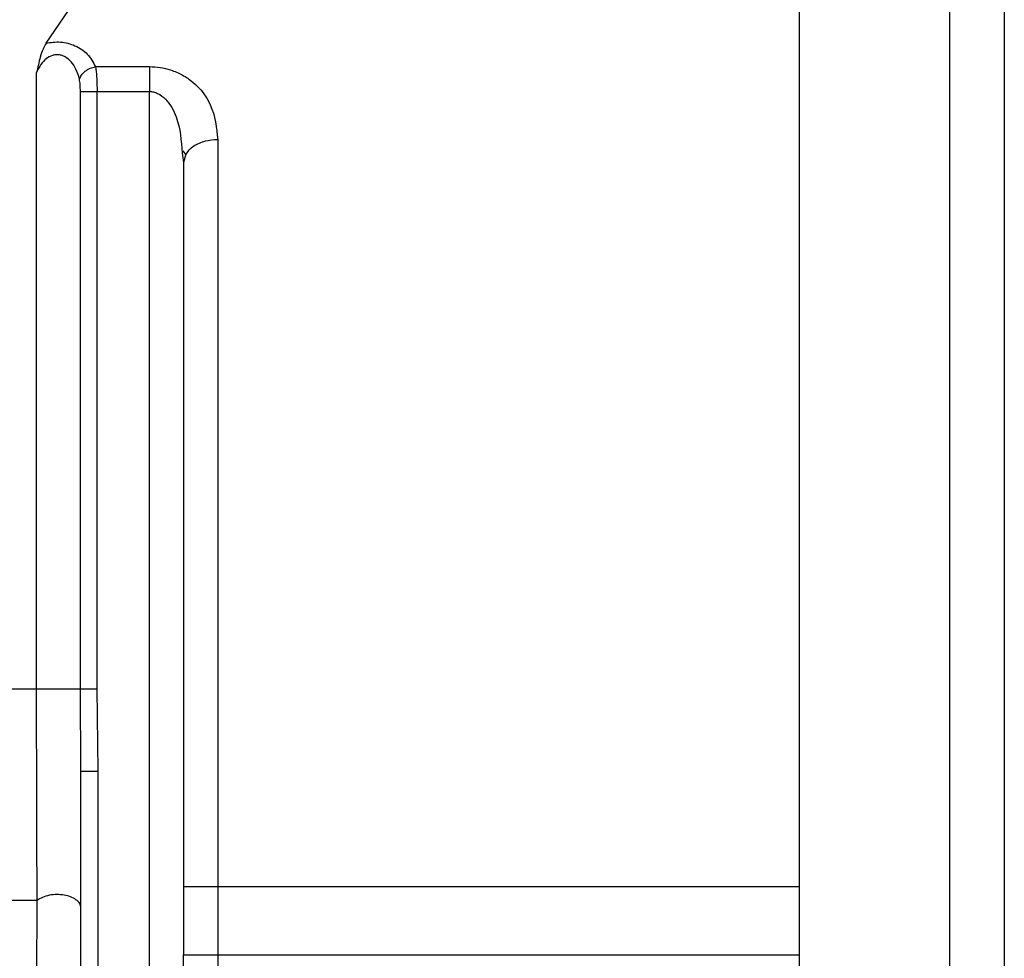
# Model space of a CAD drawing. Header units: inches. Extents: x 170 to 312, y 215 to 248.
# Tile 46 of 256: x 181.5525 to 181.6057, y 243.767 to 243.8176. Entities that reach past the tile are written whole.
import ezdxf

# ---------------------------------------------------------------- set-up
doc = ezdxf.new("R2010")
doc.units = ezdxf.units.IN
doc.header["$LTSCALE"] = 0.25
doc.header["$MEASUREMENT"] = 0
doc.layers.add('MOTOR RH', color=7, linetype='Continuous')

msp = doc.modelspace()

# ---------------------------------------------------------------- linework, layer by layer
at = {"layer": 'MOTOR RH'}
for p, q in [((181.553963, 243.816316), (181.555636, 243.818789)), ((181.553454, 243.781476), (181.553454, 243.814735)), ((181.556627, 243.815057), (181.559539, 243.815058)), ((181.555815, 243.781476), (181.555815, 243.813718)), ((181.556715, 243.813718), (181.559539, 243.813718)), ((181.556715, 243.781476), (181.556715, 243.813718)), ((181.559539, 243.739439), (181.559539, 243.813718)), ((181.561512, 243.810316), (181.56136, 243.810524)), ((181.561304, 243.810393), (181.561384, 243.809894)), ((181.561514, 243.810343), (181.561384, 243.809894)), ((181.555848, 243.777053), (181.555815, 243.781476)), ((181.556771, 243.777053), (181.556715, 243.781476)), ((181.555848, 243.739439), (181.555848, 243.777053)), ((181.556771, 243.739439), (181.556771, 243.777053)), ((181.561385, 243.770833), (181.594603, 243.770833)), ((181.561385, 243.770833), (181.561385, 243.767141)), ((181.561385, 243.767141), (181.594603, 243.767141))]:
    msp.add_line(p, q, dxfattribs=at)
at = {"layer": 'MOTOR RH', "flags": 128}
for points in [[(181.602723, 243.835425), (181.602723, 243.832372), (181.602723, 243.830033), (181.602723, 243.823506), (181.602723, 243.819388), (181.602723, 243.814757), (181.602723, 243.809661), (181.602723, 243.804155), (181.602723, 243.798297), (181.602723, 243.792148), (181.602723, 243.785773), (181.602723, 243.779241), (181.602723, 243.77262), (181.602723, 243.76598)], [(181.594603, 243.834309), (181.594603, 243.827066), (181.594603, 243.823506), (181.594603, 243.819388), (181.594603, 243.814757), (181.594603, 243.809661), (181.594603, 243.804155), (181.594603, 243.798297), (181.594603, 243.792148), (181.594603, 243.785773), (181.594603, 243.779241), (181.594603, 243.77262), (181.594603, 243.76598)], [(181.56323, 243.811115), (181.56323, 243.806829), (181.56323, 243.802251), (181.56323, 243.797416), (181.56323, 243.792364), (181.56323, 243.787137), (181.56323, 243.781777), (181.56323, 243.776327), (181.56323, 243.770833)], [(181.553454, 243.781476), (181.528269, 243.781476), (181.521979, 243.781476), (181.445566, 243.781476), (181.439488, 243.781476), (181.423755, 243.781476)], [(181.56323, 243.770833), (181.56323, 243.765132), (181.56323, 243.763124), (181.56323, 243.757136), (181.56323, 243.75516)], [(181.553483, 243.770071), (181.535256, 243.770071), (181.529532, 243.77007), (181.474916, 243.77007), (181.467868, 243.77007), (181.425954, 243.77007)]]:
    msp.add_lwpolyline(points, dxfattribs=at)
at = {"layer": 'MOTOR RH'}
for points, knots in [([(181.605676, 243.832472), (181.605676, 243.832472), (181.605676, 243.832472), (181.605676, 243.832251), (181.605676, 243.831251), (181.605676, 243.829604), (181.605676, 243.827316), (181.605676, 243.824422), (181.605676, 243.820946), (181.605676, 243.816931), (181.605676, 243.812415), (181.605676, 243.807453), (181.605676, 243.802092), (181.605676, 243.796396), (181.605676, 243.790421), (181.605676, 243.784237), (181.605676, 243.777907), (181.605676, 243.771498), (181.605676, 243.767231), (181.605676, 243.765097)], [0, 0, 0, 0, 0.0000086, 0.0625119, 0.1250052, 0.1875142, 0.2500058, 0.3125075, 0.3750071, 0.4375116, 0.5000036, 0.5625093, 0.6250031, 0.6875077, 0.7500032, 0.8125056, 0.8750014, 0.9375015, 1, 1, 1, 1]), ([(181.553963, 243.816316), (181.553906, 243.816215), (181.553784, 243.816), (181.553608, 243.815463), (181.553514, 243.81502), (181.553454, 243.814735)], [0, 0, 0, 0, 0.238648, 0.511046, 1, 1, 1, 1]), ([(181.553963, 243.816316), (181.55409, 243.816342), (181.554343, 243.816393), (181.554749, 243.816392), (181.555152, 243.816328), (181.555685, 243.816143), (181.556276, 243.815733), (181.556505, 243.815292), (181.556627, 243.815057)], [0, 0, 0, 0, 0.108359, 0.215323, 0.327747, 0.444417, 0.703958, 1, 1, 1, 1]), ([(181.555764, 243.814388), (181.555711, 243.814571), (181.555615, 243.814899), (181.555353, 243.81531), (181.555076, 243.81555), (181.554831, 243.815661), (181.554652, 243.8157), (181.554473, 243.815701), (181.554231, 243.815651), (181.553939, 243.815487), (181.553647, 243.815163), (181.553523, 243.814888), (181.553454, 243.814735)], [0, 0, 0, 0, 0.175414, 0.313081, 0.432288, 0.483751, 0.531567, 0.5769, 0.623443, 0.726263, 0.847358, 1, 1, 1, 1]), ([(181.555764, 243.814387), (181.555796, 243.814461), (181.555862, 243.814614), (181.55607, 243.814819), (181.556335, 243.814981), (181.556532, 243.815032), (181.556627, 243.815057)], [0, 0, 0, 0, 0.242419, 0.499238, 0.756345, 1, 1, 1, 1]), ([(181.556627, 243.815057), (181.556653, 243.814882), (181.556692, 243.814607), (181.556711, 243.814126), (181.556714, 243.813857), (181.556715, 243.813718)], [0, 0, 0, 0, 0.460429, 0.720484, 1, 1, 1, 1]), ([(181.559539, 243.815058), (181.559733, 243.815049), (181.560126, 243.815032), (181.560734, 243.81488), (181.561341, 243.814621), (181.562175, 243.814043), (181.563042, 243.812893), (181.563162, 243.811758), (181.56323, 243.811115)], [0, 0, 0, 0, 0.080042, 0.161762, 0.263787, 0.372457, 0.643706, 1, 1, 1, 1]), ([(181.559539, 243.815058), (181.559539, 243.814966), (181.559539, 243.814784), (181.559539, 243.814451), (181.559539, 243.814093), (181.559539, 243.813843), (181.559539, 243.813718)], [0, 0, 0, 0, 0.249887, 0.499861, 0.750083, 1, 1, 1, 1]), ([(181.555815, 243.813718), (181.555814, 243.813846), (181.555813, 243.814082), (181.55578, 243.814292), (181.555764, 243.814388)], [0, 0, 0, 0, 0.5453876, 1, 1, 1, 1]), ([(181.555815, 243.813718), (181.555848, 243.813718), (181.555914, 243.813718), (181.55613, 243.813718), (181.556404, 243.813718), (181.556611, 243.813718), (181.556715, 243.813718)], [0, 0, 0, 0, 0.249915, 0.500165, 0.749942, 1, 1, 1, 1]), ([(181.559539, 243.813718), (181.559615, 243.813712), (181.55977, 243.813701), (181.560087, 243.813583), (181.560597, 243.813178), (181.561188, 243.812092), (181.561258, 243.811056), (181.561304, 243.810393)], [0, 0, 0, 0, 0.051334, 0.10556, 0.230668, 0.507125, 1, 1, 1, 1]), ([(181.56323, 243.811115), (181.562998, 243.811098), (181.562641, 243.811073), (181.56221, 243.810921), (181.561917, 243.810763), (181.561672, 243.810569), (181.561566, 243.810418), (181.561514, 243.810343)], [0, 0, 0, 0, 0.314806, 0.484263, 0.65754, 0.830433, 1, 1, 1, 1]), ([(181.561384, 243.809894), (181.561384, 243.807103), (181.561384, 243.801522), (181.561385, 243.79181), (181.561385, 243.781507), (181.561385, 243.774391), (181.561385, 243.770833)], [0, 0, 0, 0, 0.250004, 0.5, 0.750002, 1, 1, 1, 1]), ([(181.553483, 243.770071), (181.553475, 243.771837), (181.553458, 243.775364), (181.553455, 243.779441), (181.553454, 243.781476)], [0, 0, 0, 0, 0.500572, 1, 1, 1, 1]), ([(181.555815, 243.781476), (181.555776, 243.781476), (181.555698, 243.781476), (181.555452, 243.781476), (181.555135, 243.781476), (181.554767, 243.781476), (181.55438, 243.781476), (181.55401, 243.781476), (181.553681, 243.781476), (181.55353, 243.781476), (181.553454, 243.781476)], [0, 0, 0, 0, 0.124981, 0.250102, 0.375057, 0.500073, 0.625083, 0.750022, 0.875055, 1, 1, 1, 1]), ([(181.556715, 243.781476), (181.556611, 243.781476), (181.556404, 243.781476), (181.55613, 243.781476), (181.555915, 243.781476), (181.555848, 243.781476), (181.555815, 243.781476)], [0, 0, 0, 0, 0.250015, 0.499833, 0.750083, 1, 1, 1, 1]), ([(181.555848, 243.777053), (181.555862, 243.777053), (181.55589, 243.777053), (181.556103, 243.777053), (181.556408, 243.777053), (181.55665, 243.777053), (181.556771, 243.777053)], [0, 0, 0, 0, 0.250368, 0.50019, 0.750022, 1, 1, 1, 1]), ([(181.553328, 243.739475), (181.553328, 243.739557), (181.553329, 243.739725), (181.553338, 243.741117), (181.55335, 243.743439), (181.553372, 243.747321), (181.553402, 243.753065), (181.553442, 243.760906), (181.553469, 243.76689), (181.553483, 243.770071)], [0, 0, 0, 0, 0.084494, 0.172198, 0.276809, 0.391988, 0.568435, 0.770597, 1, 1, 1, 1]), ([(181.555848, 243.769672), (181.555835, 243.76975), (181.555808, 243.769908), (181.555598, 243.770117), (181.555298, 243.770274), (181.554939, 243.770369), (181.554544, 243.770401), (181.554135, 243.770363), (181.553751, 243.770254), (181.553571, 243.770131), (181.553483, 243.770071)], [0, 0, 0, 0, 0.127807, 0.257999, 0.383642, 0.499249, 0.616143, 0.742631, 0.872846, 1, 1, 1, 1]), ([(181.561385, 243.751728), (181.561385, 243.754263), (181.561385, 243.759333), (181.561385, 243.764539), (181.561385, 243.767141)], [0, 0, 0, 0, 0.499994, 1, 1, 1, 1])]:
    msp.add_open_spline(points, degree=3, knots=knots, dxfattribs=at)

doc.saveas('drawing.dxf')
